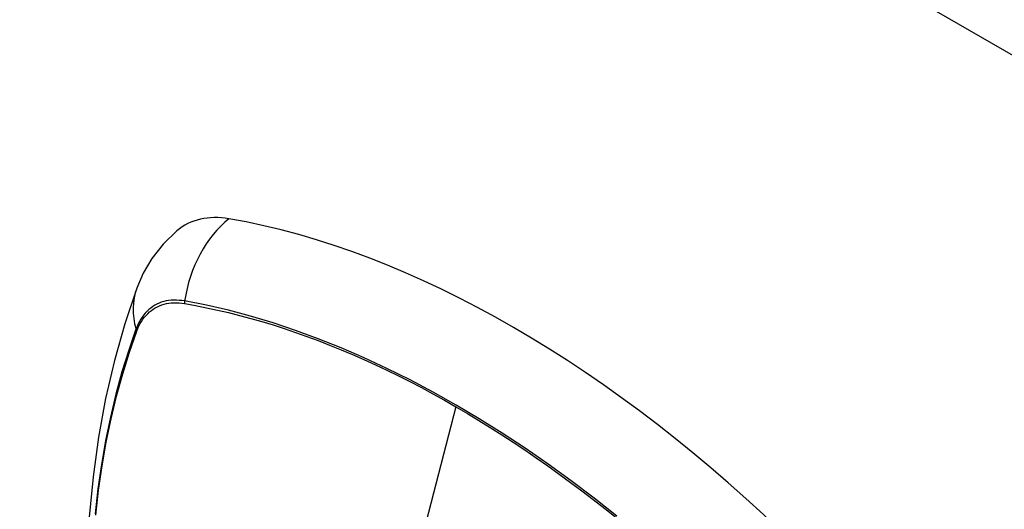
# Model space of a CAD drawing. Header units: inches. Extents: x 326.8 to 385.5, y 123.9 to 183.2.
# Tile 21 of 68: x 373.961 to 375.009, y 149.158 to 149.679. Entities that reach past the tile are written whole.
import ezdxf

# ---------------------------------------------------------------- set-up
doc = ezdxf.new("R2010")
doc.units = ezdxf.units.IN
doc.header["$MEASUREMENT"] = 0
doc.layers.add('Visible Edges(ANSI)', color=7, linetype='Continuous', lineweight=25)
doc.layers.add('Visible Tangent Edges(ANSI)', color=7, linetype='Continuous', lineweight=25)

msp = doc.modelspace()

# ---------------------------------------------------------------- linework, layer by layer
at = {"layer": 'Visible Edges(ANSI)', "flags": 128}
for points in [[(374.1279, 149.4543), (374.1133, 149.4402), (374.1014, 149.4249), (374.0921, 149.4091), (374.0853, 149.3934)], [(374.0853, 149.3934), (374.0724, 149.3554), (374.0614, 149.3162), (374.0521, 149.2759), (374.0445, 149.2347), (374.0387, 149.1926), (374.0345, 149.1496), (374.0321, 149.1058), (374.0312, 149.0613), (374.0321, 149.0161), (374.0345, 148.9703), (374.0385, 148.9239), (374.0441, 148.8771), (374.0512, 148.8298), (374.0599, 148.7822), (374.0701, 148.7343), (374.0818, 148.6863)]]:
    msp.add_lwpolyline(points, dxfattribs=at)
at = {"layer": 'Visible Edges(ANSI)'}
for centre, major_axis, start_param, end_param in [((374.2248, 149.3067), (-0.0886, 0.1534), 5.834048, 6.381985), ((374.4866, 148.2907), (-0.6496, 1.1252), 5.161526, 5.834048)]:
    msp.add_ellipse(centre, major_axis=major_axis, ratio=0.57735, start_param=start_param, end_param=end_param, dxfattribs=at)
at = {"layer": 'Visible Tangent Edges(ANSI)'}
for p, q in [((377.4329, 148.2469), (326.8006, 177.4795)), ((374.136, 149.377), (374.1364, 149.377)), ((374.0852, 149.3474), (374.0853, 149.3477)), ((374.4251, 149.2671), (374.3772, 149.0814))]:
    msp.add_line(p, q, dxfattribs=at)
at = {"layer": 'Visible Tangent Edges(ANSI)', "flags": 128}
for points in [[(374.1362, 149.3796), (374.1332, 149.38), (374.1303, 149.3803), (374.1275, 149.3805), (374.1246, 149.3805), (374.1219, 149.3804), (374.1192, 149.38), (374.1165, 149.3796), (374.114, 149.379), (374.1114, 149.3782), (374.109, 149.3773), (374.1067, 149.3762), (374.1044, 149.375), (374.1022, 149.3736), (374.1001, 149.3721), (374.0981, 149.3705), (374.0962, 149.3687), (374.0943, 149.3668), (374.0926, 149.3647), (374.091, 149.3625), (374.0894, 149.3602), (374.088, 149.3577), (374.0867, 149.3552), (374.0855, 149.3525), (374.0844, 149.3497)], [(374.0853, 149.3477), (374.0864, 149.3504), (374.0876, 149.353), (374.0889, 149.3555), (374.0903, 149.3579), (374.0918, 149.3601), (374.0934, 149.3623), (374.0951, 149.3643), (374.0969, 149.3661), (374.0988, 149.3679), (374.1008, 149.3695), (374.1028, 149.371), (374.105, 149.3723), (374.1072, 149.3735), (374.1095, 149.3745), (374.1119, 149.3754), (374.1143, 149.3762), (374.1168, 149.3768), (374.1194, 149.3773), (374.122, 149.3776), (374.1247, 149.3778), (374.1275, 149.3778), (374.1303, 149.3777), (374.1332, 149.3774), (374.136, 149.377)], [(374.5967, 149.1507), (374.5725, 149.1699), (374.5481, 149.1883), (374.5236, 149.206), (374.4991, 149.2229), (374.4745, 149.239), (374.45, 149.2543), (374.4254, 149.2689), (374.4009, 149.2827), (374.3764, 149.2956), (374.3518, 149.3078), (374.3274, 149.3192), (374.3029, 149.3297), (374.2786, 149.3395), (374.2544, 149.3483), (374.2304, 149.3563), (374.2065, 149.3634), (374.1829, 149.3697), (374.1594, 149.3751), (374.1362, 149.3796)], [(374.1364, 149.377), (374.1479, 149.3749), (374.1596, 149.3725), (374.1712, 149.37), (374.183, 149.3673), (374.1947, 149.3643), (374.2066, 149.3611), (374.2185, 149.3577), (374.2304, 149.3541), (374.2424, 149.3502), (374.2544, 149.3461), (374.2665, 149.3419), (374.2786, 149.3374), (374.2907, 149.3327), (374.3028, 149.3277), (374.315, 149.3226), (374.3272, 149.3172), (374.3394, 149.3117), (374.3517, 149.3059), (374.3639, 149.3), (374.3762, 149.2938), (374.3884, 149.2874), (374.4007, 149.2808), (374.4129, 149.2741), (374.4251, 149.2671)], [(374.0844, 149.3497), (374.0767, 149.3272), (374.0695, 149.3041), (374.0631, 149.2804), (374.0573, 149.256), (374.0521, 149.2311), (374.0477, 149.2056), (374.0439, 149.1796), (374.0408, 149.1531)], [(374.0415, 149.1518), (374.0446, 149.1782), (374.0483, 149.2041), (374.0528, 149.2295), (374.058, 149.2543), (374.0638, 149.2785), (374.0703, 149.3021), (374.0774, 149.3251), (374.0852, 149.3474)], [(374.4251, 149.2671), (374.4374, 149.26), (374.4496, 149.2526), (374.4618, 149.245), (374.4741, 149.2373), (374.4863, 149.2293), (374.4985, 149.2212), (374.5107, 149.2128), (374.523, 149.2043), (374.5351, 149.1955), (374.5473, 149.1866), (374.5595, 149.1775), (374.5716, 149.1682), (374.5837, 149.1587), (374.5958, 149.1491)]]:
    msp.add_lwpolyline(points, dxfattribs=at)
at = {"layer": 'Visible Tangent Edges(ANSI)'}
for centre, major_axis, ratio, start_param, end_param in [((374.2223, 149.3678), (-0.0202, -0.1164), 0.735518, 3.83087, 4.73923), ((374.1962, 149.3527), (-0.1109, 0.0407), 0.735518, 0, 0.496286), ((374.1434, 149.3786), (-0.00176, -0.00968), 0.735414, 4.744852, 5.008559), ((374.0937, 149.3499), (0.00925, -0.00336), 0.732421, 3.635219, 3.898926)]:
    msp.add_ellipse(centre, major_axis=major_axis, ratio=ratio, start_param=start_param, end_param=end_param, dxfattribs=at)

doc.saveas('drawing.dxf')
